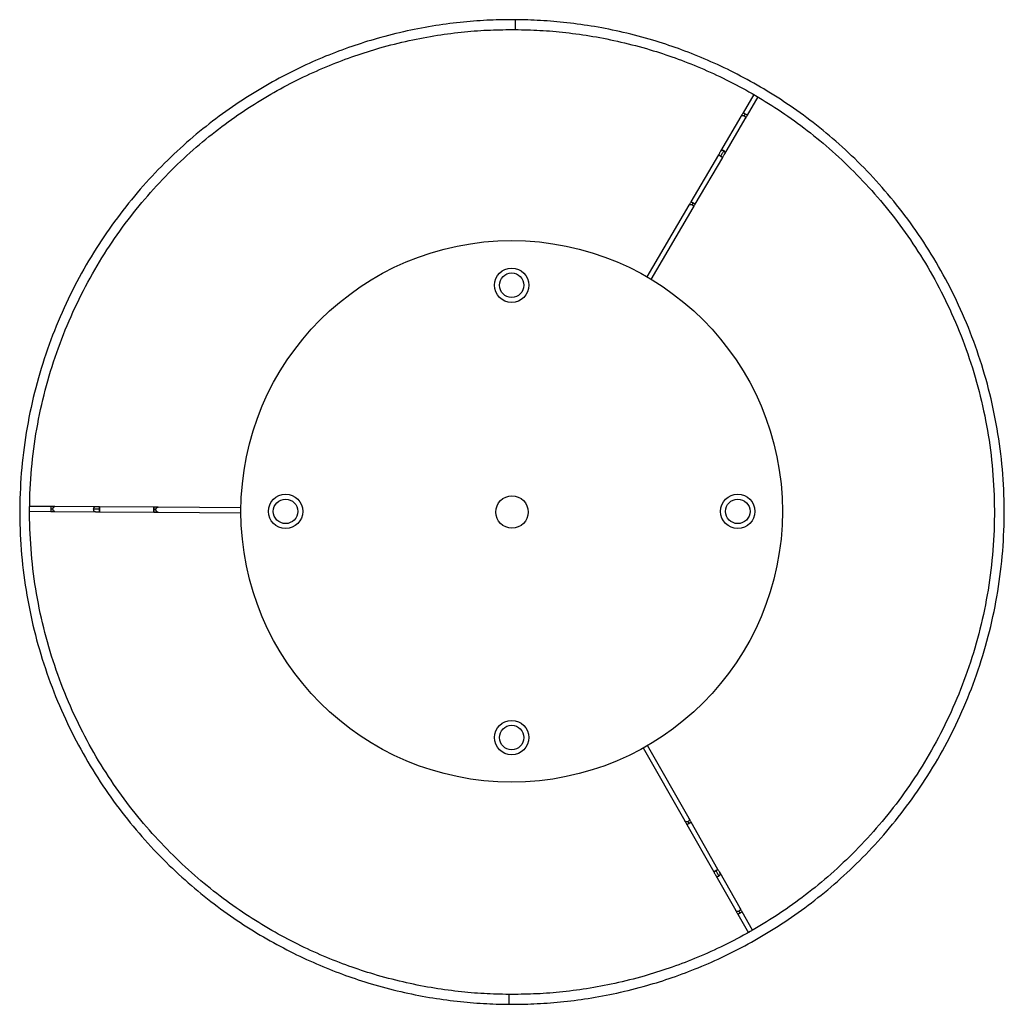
# Paper-space layout '_Inferior' of a CAD drawing. Header units: millimetres. Extents: x -233 to 167, y -200 to 200.
import ezdxf

# ---------------------------------------------------------------- set-up
doc = ezdxf.new("R2010")
doc.units = ezdxf.units.MM

psp = doc.layouts.new('_Inferior')

# ---------------------------------------------------------------- linework, layer by layer
at = {"color": 7, "linetype": 'Continuous', "lineweight": 25}
for p, q in [((64.93, 169.36), (60.57, 161.92)), ((62.3, 160.91), (66.66, 168.35)), ((59.71, 160.46), (51.41, 146.28)), ((53.13, 145.27), (61.44, 159.45)), ((50.55, 144.82), (39.4, 125.8)), ((41.12, 124.79), (52.27, 143.81)), ((38.54, 124.34), (21.51, 95.28)), ((23.23, 94.26), (40.27, 123.33)), ((-229.35, 0.03), (-220.73, -0.02)), ((-220.71, 1.98), (-229.34, 2.03)), ((-202.59, 1.86), (-219.02, 1.96)), ((-178.84, 1.7), (-200.89, 1.85)), ((-143.45, 1.47), (-177.15, 1.69)), ((-219.03, -0.04), (-202.6, -0.14)), ((-200.9, -0.15), (-178.86, -0.3)), ((-177.16, -0.31), (-143.46, -0.53)), ((38.64, -124.79), (21.77, -95.13)), ((20.03, -96.12), (36.9, -125.78)), ((37.74, -127.25), (48.63, -146.42)), ((50.37, -145.43), (39.48, -126.27)), ((49.47, -147.89), (57.6, -162.18)), ((59.33, -161.19), (51.21, -146.9)), ((58.43, -163.65), (62.7, -171.15)), ((64.44, -170.16), (60.17, -162.66))]:
    psp.add_line(p, q, dxfattribs=at)
for centre, radius in [((-33.46, 0), 110), ((-33.46, 91.88), 6.97), ((-33.46, 91.88), 4.97), ((-125.34, 0), 6.97), ((-125.34, 0), 4.97), ((58.41, 0), 6.97), ((58.41, 0), 4.97), ((-33.46, -91.88), 6.97), ((-33.46, -91.88), 4.97)]:
    psp.add_circle(centre, radius, dxfattribs=at)
at = {"color": 7, "linetype": 'Continuous'}
psp.add_circle((-33.33, -0.26), 6.6, dxfattribs=at)
at = {"color": 7, "linetype": 'Continuous', "lineweight": 25}
for points, knots in [([(-32.01, 199.74), (-35.43, 199.71), (-42.44, 199.65), (-53.21, 198.85), (-64.46, 197.42), (-76.17, 195.23), (-87.58, 192.36), (-98.62, 188.9), (-109.22, 184.91), (-119.97, 180.14), (-130.82, 174.52), (-141.69, 168.01), (-152.48, 160.56), (-163.1, 152.13), (-173.44, 142.7), (-183.37, 132.26), (-192.76, 120.81), (-201.48, 108.38), (-209.4, 95.03), (-216.39, 80.82), (-222.32, 65.85), (-227.08, 50.25), (-230.58, 34.14), (-232.75, 17.69), (-233.55, 1.06), (-232.97, -15.58), (-231.01, -32.06), (-227.72, -48.21), (-223.17, -63.88), (-217.44, -78.92), (-210.64, -93.22), (-202.9, -106.67), (-194.34, -119.21), (-185.09, -130.78), (-175.3, -141.36), (-165.09, -150.92), (-154.58, -159.49), (-143.89, -167.08), (-133.11, -173.74), (-122.33, -179.49), (-111.64, -184.41), (-101.1, -188.53), (-90.1, -192.15), (-78.73, -195.16), (-67.05, -197.51), (-55.82, -199.08), (-45.07, -200.03), (-38.06, -200.18), (-34.64, -200.25)], [0, 0, 0, 0, 0.016322, 0.033479, 0.05151, 0.070452, 0.090341, 0.107661, 0.125675, 0.144395, 0.163829, 0.18398, 0.204846, 0.226418, 0.248682, 0.271613, 0.29518, 0.319343, 0.344053, 0.369251, 0.394871, 0.420839, 0.447075, 0.473492, 0.5, 0.526508, 0.552925, 0.579161, 0.605129, 0.630749, 0.655947, 0.680657, 0.70482, 0.728387, 0.751318, 0.773582, 0.795154, 0.81602, 0.836171, 0.855605, 0.874325, 0.892339, 0.909659, 0.929548, 0.94849, 0.966521, 0.983678, 1, 1, 1, 1]), ([(-34.64, -200.25), (-31.22, -200.22), (-24.21, -200.16), (-13.45, -199.36), (-2.2, -197.93), (9.51, -195.74), (20.92, -192.88), (31.96, -189.41), (42.56, -185.42), (53.32, -180.65), (64.17, -175.03), (75.03, -168.52), (85.83, -161.07), (96.45, -152.64), (106.78, -143.21), (116.71, -132.77), (126.11, -121.32), (134.83, -108.89), (142.75, -95.54), (149.74, -81.33), (155.66, -66.37), (160.42, -50.76), (163.92, -34.66), (166.1, -18.2), (166.9, -1.57), (166.32, 15.07), (164.36, 31.55), (161.07, 47.7), (156.51, 63.37), (150.78, 78.41), (143.99, 92.71), (136.24, 106.16), (127.68, 118.7), (118.44, 130.27), (108.65, 140.85), (98.44, 150.41), (87.93, 158.98), (77.23, 166.57), (66.45, 173.22), (55.68, 178.98), (44.99, 183.9), (34.44, 188.02), (23.45, 191.64), (12.08, 194.65), (0.4, 197), (-10.83, 198.57), (-21.59, 199.52), (-28.6, 199.67), (-32.01, 199.74)], [0, 0, 0, 0, 0.016322, 0.033479, 0.05151, 0.070452, 0.090341, 0.107661, 0.125675, 0.144395, 0.163829, 0.18398, 0.204846, 0.226418, 0.248682, 0.271613, 0.29518, 0.319343, 0.344053, 0.369251, 0.394871, 0.420839, 0.447075, 0.473492, 0.5, 0.526508, 0.552925, 0.579161, 0.605129, 0.630749, 0.655947, 0.680657, 0.70482, 0.728387, 0.751318, 0.773582, 0.795154, 0.81602, 0.836171, 0.855605, 0.874325, 0.892339, 0.909659, 0.929548, 0.94849, 0.966521, 0.983678, 1, 1, 1, 1]), ([(-32.01, 199.74), (-32.01, 199.71), (-32.01, 199.67), (-32.02, 199.41), (-32.02, 199.15), (-32.02, 198.83), (-32.02, 198.37), (-32.03, 197.74), (-32.03, 197.11), (-32.03, 196.65), (-32.04, 196.33), (-32.04, 196.07), (-32.04, 195.81), (-32.04, 195.77), (-32.04, 195.74)], [0, 0, 0, 0, 0.121676, 0.186693, 0.252703, 0.318317, 0.382197, 0.5, 0.617803, 0.681683, 0.747297, 0.813307, 0.878324, 1, 1, 1, 1]), ([(-34.62, -196.25), (-37.96, -196.18), (-44.83, -196.03), (-55.37, -195.11), (-66.38, -193.56), (-77.82, -191.26), (-88.97, -188.31), (-99.74, -184.77), (-110.07, -180.72), (-120.55, -175.91), (-131.11, -170.27), (-141.68, -163.75), (-152.16, -156.31), (-162.46, -147.91), (-172.46, -138.54), (-182.06, -128.17), (-191.12, -116.83), (-199.51, -104.54), (-207.1, -91.36), (-213.76, -77.35), (-219.37, -62.6), (-223.84, -47.25), (-227.06, -31.43), (-228.98, -15.28), (-229.55, 1.03), (-228.76, 17.33), (-226.63, 33.46), (-223.2, 49.24), (-218.54, 64.53), (-212.73, 79.2), (-205.88, 93.12), (-198.12, 106.21), (-189.57, 118.39), (-180.37, 129.61), (-170.64, 139.84), (-160.51, 149.08), (-150.1, 157.34), (-139.52, 164.65), (-128.87, 171.02), (-118.24, 176.53), (-107.7, 181.2), (-97.31, 185.11), (-86.49, 188.51), (-75.31, 191.32), (-63.83, 193.47), (-52.81, 194.87), (-42.26, 195.66), (-35.39, 195.71), (-32.04, 195.74)], [0, 0, 0, 0, 0.016322, 0.033479, 0.05151, 0.070452, 0.090341, 0.107661, 0.125675, 0.144395, 0.163829, 0.18398, 0.204846, 0.226418, 0.248682, 0.271613, 0.29518, 0.319343, 0.344053, 0.369251, 0.394871, 0.420839, 0.447075, 0.473492, 0.5, 0.526508, 0.552925, 0.579161, 0.605129, 0.630749, 0.655947, 0.680657, 0.70482, 0.728387, 0.751318, 0.773582, 0.795154, 0.81602, 0.836171, 0.855605, 0.874325, 0.892339, 0.909659, 0.929548, 0.94849, 0.966521, 0.983678, 1, 1, 1, 1]), ([(-32.04, 195.74), (-28.69, 195.67), (-21.82, 195.52), (-11.28, 194.59), (-0.28, 193.05), (11.17, 190.75), (22.31, 187.8), (33.08, 184.26), (43.42, 180.21), (53.9, 175.4), (64.46, 169.75), (75.02, 163.24), (85.5, 155.8), (95.8, 147.4), (105.81, 138.03), (115.4, 127.66), (124.46, 116.32), (132.85, 104.03), (140.44, 90.85), (147.1, 76.83), (152.72, 62.09), (157.18, 46.74), (160.4, 30.91), (162.32, 14.76), (162.89, -1.54), (162.11, -17.84), (159.98, -33.97), (156.55, -49.75), (151.88, -65.04), (146.07, -79.71), (139.23, -93.63), (131.47, -106.72), (122.92, -118.9), (113.71, -130.12), (103.98, -140.35), (93.85, -149.6), (83.44, -157.86), (72.87, -165.16), (62.22, -171.54), (51.58, -177.04), (41.04, -181.72), (30.66, -185.62), (19.84, -189.02), (8.66, -191.83), (-2.82, -193.98), (-13.85, -195.38), (-24.39, -196.17), (-31.27, -196.22), (-34.62, -196.25)], [0, 0, 0, 0, 0.016322, 0.033479, 0.05151, 0.070452, 0.090341, 0.107661, 0.125675, 0.144395, 0.163829, 0.18398, 0.204846, 0.226418, 0.248682, 0.271613, 0.29518, 0.319343, 0.344053, 0.369251, 0.394871, 0.420839, 0.447075, 0.473492, 0.5, 0.526508, 0.552925, 0.579161, 0.605129, 0.630749, 0.655947, 0.680657, 0.70482, 0.728387, 0.751318, 0.773582, 0.795154, 0.81602, 0.836171, 0.855605, 0.874325, 0.892339, 0.909659, 0.929548, 0.94849, 0.966521, 0.983678, 1, 1, 1, 1]), ([(60.57, 161.92), (60.49, 161.78), (60.32, 161.49), (60.08, 161.08), (59.87, 160.72), (59.76, 160.54), (59.71, 160.46)], [0, 0, 0, 0, 0.245958, 0.5, 0.754042, 1, 1, 1, 1]), ([(59.72, 160.45), (59.73, 160.48), (59.78, 160.59), (59.96, 160.73), (60.24, 160.85), (60.47, 160.84), (60.58, 160.83)], [0, 0, 0, 0, 0.083375, 0.373635, 0.684903, 1, 1, 1, 1]), ([(61.43, 161.42), (61.32, 161.48), (61.16, 161.58), (60.95, 161.7), (60.82, 161.78), (60.71, 161.84), (60.6, 161.91), (60.58, 161.92), (60.57, 161.92)], [0, 0, 0, 0, 0.243352, 0.373386, 0.505405, 0.636635, 0.764394, 1, 1, 1, 1]), ([(60.58, 160.83), (60.66, 160.82), (60.81, 160.79), (60.94, 160.72), (61.01, 160.68)], [0, 0, 0, 0, 0.51483, 1, 1, 1, 1]), ([(61.01, 160.68), (61.03, 160.73), (61.08, 160.81), (61.19, 160.99), (61.31, 161.2), (61.39, 161.34), (61.43, 161.42)], [0, 0, 0, 0, 0.245958, 0.5, 0.754042, 1, 1, 1, 1]), ([(61.01, 160.68), (61.1, 160.62), (61.28, 160.49), (61.47, 160.21), (61.55, 159.91), (61.54, 159.64), (61.46, 159.5), (61.43, 159.45)], [0, 0, 0, 0, 0.206505, 0.427692, 0.651296, 0.864263, 1, 1, 1, 1]), ([(62.3, 160.91), (62.29, 160.92), (62.27, 160.93), (62.16, 160.99), (62.05, 161.05), (61.92, 161.13), (61.71, 161.25), (61.55, 161.35), (61.43, 161.42)], [0, 0, 0, 0, 0.235606, 0.363365, 0.494595, 0.626614, 0.756648, 1, 1, 1, 1]), ([(61.44, 159.45), (61.49, 159.53), (61.59, 159.7), (61.8, 160.07), (62.04, 160.48), (62.21, 160.77), (62.3, 160.91)], [0, 0, 0, 0, 0.245958, 0.5, 0.754042, 1, 1, 1, 1]), ([(51.41, 146.28), (51.36, 146.2), (51.25, 146.03), (51.04, 145.66), (50.8, 145.25), (50.63, 144.96), (50.55, 144.82)], [0, 0, 0, 0, 0.245958, 0.5, 0.754042, 1, 1, 1, 1]), ([(51.41, 144.31), (51.3, 144.38), (51.13, 144.48), (50.93, 144.6), (50.79, 144.68), (50.68, 144.74), (50.58, 144.8), (50.56, 144.81), (50.55, 144.82)], [0, 0, 0, 0, 0.243352, 0.373386, 0.505405, 0.636635, 0.764394, 1, 1, 1, 1]), ([(50.55, 144.82), (50.56, 144.81), (50.58, 144.8), (50.68, 144.74), (50.79, 144.68), (50.93, 144.6), (51.13, 144.48), (51.3, 144.38), (51.41, 144.31)], [0, 0, 0, 0, 0.235606, 0.363365, 0.494595, 0.626614, 0.756648, 1, 1, 1, 1]), ([(52.27, 146.66), (52.16, 146.66), (51.94, 146.67), (51.65, 146.55), (51.47, 146.41), (51.42, 146.3), (51.41, 146.28)], [0, 0, 0, 0, 0.315097, 0.626365, 0.916625, 1, 1, 1, 1]), ([(52.7, 146.51), (52.62, 146.38), (52.47, 146.12), (52.15, 145.58), (51.79, 144.97), (51.54, 144.53), (51.41, 144.31)], [0, 0, 0, 0, 0.245958, 0.5, 0.754042, 1, 1, 1, 1]), ([(51.41, 144.31), (51.52, 144.25), (51.69, 144.15), (51.89, 144.03), (52.03, 143.95), (52.14, 143.89), (52.24, 143.82), (52.26, 143.81), (52.27, 143.81)], [0, 0, 0, 0, 0.2433523, 0.3733856, 0.5054052, 0.6366347, 0.7643944, 1, 1, 1, 1]), ([(52.27, 143.81), (52.26, 143.81), (52.24, 143.82), (52.14, 143.89), (52.03, 143.95), (51.89, 144.03), (51.69, 144.15), (51.52, 144.25), (51.41, 144.31)], [0, 0, 0, 0, 0.235606, 0.363365, 0.494595, 0.626614, 0.756648, 1, 1, 1, 1]), ([(52.7, 146.51), (52.63, 146.54), (52.5, 146.61), (52.35, 146.64), (52.27, 146.66)], [0, 0, 0, 0, 0.48517, 1, 1, 1, 1]), ([(52.27, 143.81), (52.36, 143.95), (52.53, 144.24), (52.77, 144.65), (52.98, 145.01), (53.08, 145.19), (53.13, 145.27)], [0, 0, 0, 0, 0.245958, 0.5, 0.754042, 1, 1, 1, 1]), ([(53.12, 145.28), (53.15, 145.33), (53.23, 145.46), (53.24, 145.73), (53.16, 146.04), (52.97, 146.32), (52.79, 146.45), (52.7, 146.51)], [0, 0, 0, 0, 0.135737, 0.348704, 0.572308, 0.793495, 1, 1, 1, 1]), ([(39.4, 125.8), (39.32, 125.66), (39.15, 125.37), (38.91, 124.96), (38.69, 124.59), (38.59, 124.42), (38.54, 124.34)], [0, 0, 0, 0, 0.245973, 0.5, 0.754027, 1, 1, 1, 1]), ([(38.55, 124.33), (38.56, 124.36), (38.61, 124.46), (38.79, 124.6), (39.07, 124.73), (39.3, 124.72), (39.41, 124.71)], [0, 0, 0, 0, 0.083575, 0.373787, 0.684991, 1, 1, 1, 1]), ([(40.26, 125.29), (40.15, 125.36), (39.98, 125.46), (39.78, 125.58), (39.64, 125.66), (39.53, 125.72), (39.43, 125.78), (39.41, 125.79), (39.4, 125.8)], [0, 0, 0, 0, 0.243352, 0.373386, 0.505405, 0.636635, 0.764394, 1, 1, 1, 1]), ([(39.4, 125.8), (39.41, 125.79), (39.43, 125.78), (39.53, 125.72), (39.64, 125.66), (39.78, 125.58), (39.98, 125.46), (40.15, 125.36), (40.26, 125.29)], [0, 0, 0, 0, 0.235606, 0.363365, 0.494595, 0.626614, 0.756648, 1, 1, 1, 1]), ([(39.41, 124.71), (39.49, 124.7), (39.63, 124.67), (39.77, 124.6), (39.83, 124.56)], [0, 0, 0, 0, 0.514821, 1, 1, 1, 1]), ([(40.26, 125.29), (40.22, 125.22), (40.13, 125.08), (40.01, 124.87), (39.91, 124.69), (39.86, 124.61), (39.83, 124.56)], [0, 0, 0, 0, 0.245973, 0.5, 0.754027, 1, 1, 1, 1]), ([(39.83, 124.56), (39.92, 124.5), (40.11, 124.37), (40.3, 124.09), (40.38, 123.79), (40.37, 123.52), (40.29, 123.38), (40.26, 123.33)], [0, 0, 0, 0, 0.206542, 0.427768, 0.651409, 0.864402, 1, 1, 1, 1]), ([(40.26, 125.29), (40.37, 125.23), (40.54, 125.13), (40.74, 125.01), (40.88, 124.93), (40.99, 124.87), (41.1, 124.8), (41.11, 124.79), (41.12, 124.79)], [0, 0, 0, 0, 0.243352, 0.373386, 0.505405, 0.636635, 0.764394, 1, 1, 1, 1]), ([(41.12, 124.79), (41.11, 124.79), (41.1, 124.8), (40.99, 124.87), (40.88, 124.93), (40.74, 125.01), (40.54, 125.13), (40.37, 125.23), (40.26, 125.29)], [0, 0, 0, 0, 0.235606, 0.363365, 0.494595, 0.626614, 0.756648, 1, 1, 1, 1]), ([(40.27, 123.33), (40.32, 123.41), (40.42, 123.58), (40.63, 123.94), (40.87, 124.35), (41.04, 124.64), (41.12, 124.79)], [0, 0, 0, 0, 0.245973, 0.5, 0.754027, 1, 1, 1, 1]), ([(-220.72, 0.98), (-220.72, 0.85), (-220.72, 0.65), (-220.72, 0.42), (-220.73, 0.26), (-220.73, 0.13), (-220.73, 0.01), (-220.73, -0.01), (-220.73, -0.02)], [0, 0, 0, 0, 0.243352, 0.373386, 0.505405, 0.636635, 0.764394, 1, 1, 1, 1]), ([(-220.71, 1.98), (-220.71, 1.96), (-220.71, 1.94), (-220.71, 1.82), (-220.72, 1.69), (-220.72, 1.53), (-220.72, 1.3), (-220.72, 1.1), (-220.72, 0.98)], [0, 0, 0, 0, 0.235606, 0.363365, 0.494595, 0.626614, 0.756648, 1, 1, 1, 1]), ([(-220.72, 0.98), (-220.64, 0.98), (-220.47, 0.97), (-220.23, 0.97), (-220.02, 0.97), (-219.92, 0.97), (-219.87, 0.97)], [0, 0, 0, 0, 0.245958, 0.5, 0.754042, 1, 1, 1, 1]), ([(-219.02, 1.96), (-219.12, 1.97), (-219.32, 1.97), (-219.74, 1.97), (-220.21, 1.97), (-220.55, 1.97), (-220.71, 1.98)], [0, 0, 0, 0, 0.245958, 0.5, 0.754042, 1, 1, 1, 1]), ([(-219.87, 0.97), (-219.86, 1.1), (-219.84, 1.29), (-219.73, 1.53), (-219.62, 1.69), (-219.48, 1.81), (-219.29, 1.93), (-219.12, 1.95), (-219.02, 1.96)], [0, 0, 0, 0, 0.243352, 0.373386, 0.505405, 0.636635, 0.764394, 1, 1, 1, 1]), ([(-219.03, -0.04), (-219.14, -0.02), (-219.3, 0), (-219.49, 0.12), (-219.63, 0.25), (-219.74, 0.41), (-219.85, 0.65), (-219.86, 0.84), (-219.87, 0.97)], [0, 0, 0, 0, 0.235606, 0.363365, 0.494595, 0.626614, 0.756648, 1, 1, 1, 1]), ([(-202.59, 1.86), (-202.69, 1.84), (-202.85, 1.83), (-203.05, 1.71), (-203.19, 1.58), (-203.3, 1.42), (-203.41, 1.19), (-203.43, 0.99), (-203.44, 0.86)], [0, 0, 0, 0, 0.235606, 0.363365, 0.494595, 0.626614, 0.756648, 1, 1, 1, 1]), ([(-200.9, 0.85), (-201.15, 0.85), (-201.65, 0.85), (-202.36, 0.86), (-202.99, 0.86), (-203.29, 0.86), (-203.44, 0.86)], [0, 0, 0, 0, 0.245958, 0.5, 0.754042, 1, 1, 1, 1]), ([(-203.44, 0.86), (-203.43, 0.73), (-203.41, 0.54), (-203.31, 0.3), (-203.2, 0.14), (-203.06, 0.01), (-202.87, -0.11), (-202.7, -0.13), (-202.6, -0.14)], [0, 0, 0, 0, 0.243352, 0.373386, 0.505405, 0.636635, 0.764394, 1, 1, 1, 1]), ([(-200.89, 1.85), (-201.06, 1.85), (-201.39, 1.85), (-201.87, 1.85), (-202.29, 1.85), (-202.49, 1.86), (-202.59, 1.86)], [0, 0, 0, 0, 0.245958, 0.5, 0.754042, 1, 1, 1, 1]), ([(-200.89, 1.85), (-200.89, 1.83), (-200.89, 1.81), (-200.89, 1.69), (-200.89, 1.56), (-200.89, 1.4), (-200.89, 1.17), (-200.9, 0.97), (-200.9, 0.85)], [0, 0, 0, 0, 0.235606, 0.363365, 0.494595, 0.626614, 0.756648, 1, 1, 1, 1]), ([(-200.9, 0.85), (-200.9, 0.97), (-200.89, 1.17), (-200.89, 1.4), (-200.89, 1.56), (-200.89, 1.69), (-200.89, 1.81), (-200.89, 1.83), (-200.89, 1.85)], [0, 0, 0, 0, 0.243352, 0.373386, 0.505405, 0.636635, 0.764394, 1, 1, 1, 1]), ([(-200.9, -0.15), (-200.9, -0.14), (-200.9, -0.12), (-200.9, 0), (-200.9, 0.13), (-200.9, 0.29), (-200.9, 0.52), (-200.9, 0.72), (-200.9, 0.85)], [0, 0, 0, 0, 0.235606, 0.363365, 0.494595, 0.626614, 0.756648, 1, 1, 1, 1]), ([(-200.9, 0.85), (-200.9, 0.72), (-200.9, 0.52), (-200.9, 0.29), (-200.9, 0.13), (-200.9, 0), (-200.9, -0.12), (-200.9, -0.14), (-200.9, -0.15)], [0, 0, 0, 0, 0.243352, 0.373386, 0.505405, 0.636635, 0.764394, 1, 1, 1, 1]), ([(-178.86, -0.3), (-178.86, -0.29), (-178.86, -0.27), (-178.86, -0.14), (-178.86, -0.02), (-178.85, 0.14), (-178.85, 0.38), (-178.85, 0.57), (-178.85, 0.7)], [0, 0, 0, 0, 0.235606, 0.363365, 0.494595, 0.626614, 0.756648, 1, 1, 1, 1]), ([(-178.85, 0.7), (-178.85, 0.57), (-178.85, 0.38), (-178.85, 0.14), (-178.86, -0.02), (-178.86, -0.14), (-178.86, -0.27), (-178.86, -0.29), (-178.86, -0.3)], [0, 0, 0, 0, 0.243352, 0.373386, 0.505405, 0.636635, 0.764394, 1, 1, 1, 1]), ([(-178.85, 0.7), (-178.85, 0.83), (-178.85, 1.02), (-178.85, 1.26), (-178.85, 1.42), (-178.84, 1.55), (-178.84, 1.67), (-178.84, 1.69), (-178.84, 1.7)], [0, 0, 0, 0, 0.243352, 0.373386, 0.505405, 0.636635, 0.764394, 1, 1, 1, 1]), ([(-178.84, 1.7), (-178.84, 1.69), (-178.84, 1.67), (-178.84, 1.55), (-178.85, 1.42), (-178.85, 1.26), (-178.85, 1.02), (-178.85, 0.83), (-178.85, 0.7)], [0, 0, 0, 0, 0.235606, 0.363365, 0.494595, 0.626614, 0.756648, 1, 1, 1, 1]), ([(-178, 0.69), (-178.05, 0.7), (-178.15, 0.7), (-178.36, 0.7), (-178.6, 0.7), (-178.77, 0.7), (-178.85, 0.7)], [0, 0, 0, 0, 0.245973, 0.5, 0.754027, 1, 1, 1, 1]), ([(-177.15, 1.69), (-177.25, 1.69), (-177.45, 1.69), (-177.87, 1.69), (-178.34, 1.7), (-178.68, 1.7), (-178.84, 1.7)], [0, 0, 0, 0, 0.245973, 0.5, 0.754027, 1, 1, 1, 1]), ([(-178, 0.69), (-177.99, 0.82), (-177.97, 1.02), (-177.86, 1.25), (-177.75, 1.41), (-177.61, 1.54), (-177.42, 1.66), (-177.26, 1.68), (-177.15, 1.69)], [0, 0, 0, 0, 0.243352, 0.373386, 0.505405, 0.636635, 0.764394, 1, 1, 1, 1]), ([(-177.16, -0.31), (-177.27, -0.3), (-177.43, -0.28), (-177.62, -0.15), (-177.76, -0.02), (-177.87, 0.14), (-177.98, 0.37), (-177.99, 0.57), (-178, 0.69)], [0, 0, 0, 0, 0.235606, 0.363365, 0.494595, 0.626614, 0.756648, 1, 1, 1, 1]), ([(-220.73, -0.02), (-220.56, -0.03), (-220.22, -0.03), (-219.75, -0.03), (-219.33, -0.03), (-219.13, -0.03), (-219.03, -0.04)], [0, 0, 0, 0, 0.245958, 0.5, 0.754042, 1, 1, 1, 1]), ([(-202.6, -0.14), (-202.5, -0.14), (-202.3, -0.15), (-201.88, -0.15), (-201.41, -0.15), (-201.07, -0.15), (-200.9, -0.15)], [0, 0, 0, 0, 0.245958, 0.5, 0.754042, 1, 1, 1, 1]), ([(-178.86, -0.3), (-178.69, -0.3), (-178.35, -0.3), (-177.88, -0.31), (-177.46, -0.31), (-177.26, -0.31), (-177.16, -0.31)], [0, 0, 0, 0, 0.245973, 0.5, 0.754027, 1, 1, 1, 1]), ([(36.9, -125.78), (36.95, -125.87), (37.05, -126.04), (37.25, -126.41), (37.49, -126.82), (37.65, -127.11), (37.74, -127.25)], [0, 0, 0, 0, 0.245973, 0.5, 0.754027, 1, 1, 1, 1]), ([(37.76, -126.17), (37.65, -126.17), (37.42, -126.18), (37.14, -126.05), (36.97, -125.91), (36.92, -125.8), (36.91, -125.78)], [0, 0, 0, 0, 0.315009, 0.626213, 0.916425, 1, 1, 1, 1]), ([(38.61, -126.76), (38.49, -126.82), (38.32, -126.92), (38.12, -127.04), (37.98, -127.11), (37.87, -127.18), (37.77, -127.24), (37.75, -127.25), (37.74, -127.25)], [0, 0, 0, 0, 0.243352, 0.373386, 0.505405, 0.636635, 0.764394, 1, 1, 1, 1]), ([(37.74, -127.25), (37.75, -127.25), (37.77, -127.24), (37.87, -127.18), (37.98, -127.11), (38.12, -127.04), (38.32, -126.92), (38.49, -126.82), (38.61, -126.76)], [0, 0, 0, 0, 0.235606, 0.363365, 0.494595, 0.626614, 0.756648, 1, 1, 1, 1]), ([(38.19, -126.02), (38.12, -126.06), (37.99, -126.13), (37.84, -126.15), (37.76, -126.17)], [0, 0, 0, 0, 0.485179, 1, 1, 1, 1]), ([(38.63, -124.8), (38.66, -124.85), (38.73, -124.99), (38.75, -125.25), (38.66, -125.56), (38.46, -125.84), (38.28, -125.96), (38.19, -126.02)], [0, 0, 0, 0, 0.135598, 0.348591, 0.572232, 0.793458, 1, 1, 1, 1]), ([(38.61, -126.76), (38.57, -126.69), (38.48, -126.54), (38.36, -126.34), (38.26, -126.15), (38.21, -126.07), (38.19, -126.02)], [0, 0, 0, 0, 0.245973, 0.5, 0.754027, 1, 1, 1, 1]), ([(38.61, -126.76), (38.72, -126.7), (38.89, -126.6), (39.09, -126.48), (39.23, -126.41), (39.34, -126.34), (39.45, -126.28), (39.46, -126.27), (39.48, -126.27)], [0, 0, 0, 0, 0.243352, 0.373386, 0.505405, 0.636635, 0.764394, 1, 1, 1, 1]), ([(39.48, -126.27), (39.46, -126.27), (39.45, -126.28), (39.34, -126.34), (39.23, -126.41), (39.09, -126.48), (38.89, -126.6), (38.72, -126.7), (38.61, -126.76)], [0, 0, 0, 0, 0.2356056, 0.3633653, 0.4945948, 0.6266144, 0.7566477, 1, 1, 1, 1]), ([(39.48, -126.27), (39.39, -126.12), (39.23, -125.83), (38.99, -125.42), (38.79, -125.05), (38.69, -124.88), (38.64, -124.79)], [0, 0, 0, 0, 0.245973, 0.5, 0.754027, 1, 1, 1, 1]), ([(49.5, -145.93), (49.39, -145.99), (49.22, -146.09), (49.02, -146.2), (48.88, -146.28), (48.77, -146.34), (48.66, -146.4), (48.65, -146.41), (48.63, -146.42)], [0, 0, 0, 0, 0.243352, 0.373386, 0.505405, 0.636635, 0.764394, 1, 1, 1, 1]), ([(48.63, -146.42), (48.65, -146.41), (48.66, -146.4), (48.77, -146.34), (48.88, -146.28), (49.02, -146.2), (49.22, -146.09), (49.39, -145.99), (49.5, -145.93)], [0, 0, 0, 0, 0.235606, 0.363365, 0.494595, 0.626614, 0.756648, 1, 1, 1, 1]), ([(48.63, -146.42), (48.72, -146.56), (48.88, -146.86), (49.12, -147.27), (49.33, -147.63), (49.42, -147.81), (49.47, -147.89)], [0, 0, 0, 0, 0.245958, 0.5, 0.754042, 1, 1, 1, 1]), ([(49.48, -147.89), (49.49, -147.91), (49.54, -148.02), (49.72, -148.16), (50, -148.29), (50.22, -148.28), (50.34, -148.28)], [0, 0, 0, 0, 0.083375, 0.373635, 0.684903, 1, 1, 1, 1]), ([(49.5, -145.93), (49.62, -145.86), (49.79, -145.77), (49.99, -145.65), (50.13, -145.57), (50.24, -145.51), (50.34, -145.45), (50.36, -145.44), (50.37, -145.43)], [0, 0, 0, 0, 0.243352, 0.373386, 0.505405, 0.636635, 0.764394, 1, 1, 1, 1]), ([(50.37, -145.43), (50.36, -145.44), (50.34, -145.45), (50.24, -145.51), (50.13, -145.57), (49.99, -145.65), (49.79, -145.77), (49.62, -145.86), (49.5, -145.93)], [0, 0, 0, 0, 0.235606, 0.363365, 0.494595, 0.626614, 0.756648, 1, 1, 1, 1]), ([(49.5, -145.93), (49.63, -146.14), (49.88, -146.58), (50.23, -147.2), (50.54, -147.75), (50.69, -148.01), (50.76, -148.14)], [0, 0, 0, 0, 0.245958, 0.5, 0.754042, 1, 1, 1, 1]), ([(51.21, -146.9), (51.16, -146.82), (51.06, -146.65), (50.86, -146.28), (50.62, -145.87), (50.46, -145.58), (50.37, -145.43)], [0, 0, 0, 0, 0.245958, 0.5, 0.754042, 1, 1, 1, 1]), ([(50.76, -148.14), (50.85, -148.08), (51.04, -147.95), (51.23, -147.67), (51.32, -147.37), (51.31, -147.1), (51.23, -146.96), (51.2, -146.91)], [0, 0, 0, 0, 0.206505, 0.427692, 0.651296, 0.864263, 1, 1, 1, 1]), ([(50.34, -148.28), (50.41, -148.26), (50.56, -148.24), (50.7, -148.17), (50.76, -148.14)], [0, 0, 0, 0, 0.51483, 1, 1, 1, 1]), ([(58.46, -162.56), (58.35, -162.57), (58.12, -162.57), (57.84, -162.45), (57.66, -162.31), (57.61, -162.2), (57.6, -162.17)], [0, 0, 0, 0, 0.315097, 0.626365, 0.916625, 1, 1, 1, 1]), ([(57.6, -162.18), (57.64, -162.26), (57.74, -162.44), (57.95, -162.8), (58.18, -163.21), (58.35, -163.51), (58.43, -163.65)], [0, 0, 0, 0, 0.245958, 0.5, 0.754042, 1, 1, 1, 1]), ([(58.43, -163.65), (58.44, -163.65), (58.46, -163.64), (58.57, -163.58), (58.68, -163.51), (58.82, -163.43), (59.02, -163.32), (59.19, -163.22), (59.3, -163.16)], [0, 0, 0, 0, 0.235606, 0.363365, 0.494595, 0.626614, 0.756648, 1, 1, 1, 1]), ([(58.88, -162.42), (58.82, -162.45), (58.68, -162.52), (58.53, -162.55), (58.46, -162.56)], [0, 0, 0, 0, 0.48517, 1, 1, 1, 1]), ([(59.33, -161.19), (59.35, -161.25), (59.43, -161.38), (59.44, -161.65), (59.35, -161.96), (59.16, -162.23), (58.97, -162.36), (58.88, -162.42)], [0, 0, 0, 0, 0.1357375, 0.3487043, 0.5723084, 0.7934946, 1, 1, 1, 1]), ([(59.3, -163.16), (59.26, -163.09), (59.18, -162.94), (59.06, -162.73), (58.96, -162.55), (58.91, -162.46), (58.88, -162.42)], [0, 0, 0, 0, 0.245958, 0.5, 0.754042, 1, 1, 1, 1]), ([(59.3, -163.16), (59.41, -163.09), (59.58, -163), (59.79, -162.88), (59.93, -162.8), (60.04, -162.74), (60.14, -162.68), (60.16, -162.67), (60.17, -162.66)], [0, 0, 0, 0, 0.2433523, 0.3733856, 0.5054052, 0.6366347, 0.7643944, 1, 1, 1, 1]), ([(60.17, -162.66), (60.09, -162.52), (59.92, -162.23), (59.69, -161.81), (59.48, -161.45), (59.38, -161.27), (59.33, -161.19)], [0, 0, 0, 0, 0.245958, 0.5, 0.754042, 1, 1, 1, 1]), ([(-34.62, -196.25), (-34.62, -196.28), (-34.62, -196.32), (-34.62, -196.58), (-34.62, -196.84), (-34.62, -197.16), (-34.62, -197.62), (-34.63, -198.25), (-34.63, -198.88), (-34.64, -199.34), (-34.64, -199.66), (-34.64, -199.93), (-34.64, -200.18), (-34.64, -200.22), (-34.64, -200.25)], [0, 0, 0, 0, 0.1216762, 0.1866928, 0.2527026, 0.3183173, 0.3821972, 0.5, 0.6178028, 0.6816827, 0.7472974, 0.8133072, 0.8783238, 1, 1, 1, 1])]:
    psp.add_open_spline(points, degree=3, knots=knots, dxfattribs=at)

doc.saveas('drawing.dxf')
